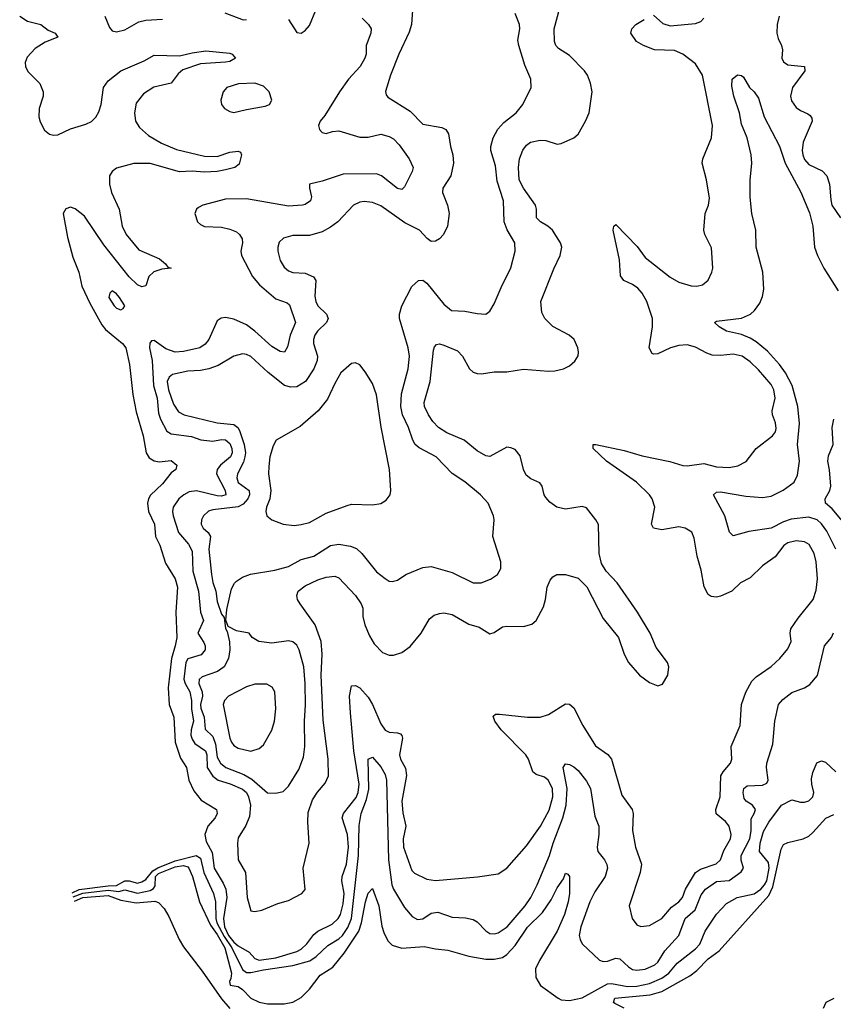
# Model space of a CAD drawing. Header units: inches. Extents: x 1649636 to 1815363, y 506543 to 641975.
# Tile 19 of 256: x 1681488 to 1685367, y 531341 to 536034. Entities that reach past the tile are written whole.
import ezdxf

# ---------------------------------------------------------------- set-up
doc = ezdxf.new("R2010")
doc.units = ezdxf.units.IN
doc.header["$MEASUREMENT"] = 0
doc.layers.add('B6583', color=7, linetype='Continuous')

msp = doc.modelspace()

# ---------------------------------------------------------------- linework, layer by layer
at = {"layer": 'B6583', "color": 5}
for points, elevation in [([(1681488.5, 536050), (1681526.1, 536026.1), (1681590, 536010.1), (1681623.9, 535983.9), (1681657.4, 535970), (1681670.2, 535950), (1681610, 535927.1), (1681562.9, 535897.1), (1681524.5, 535855.4), (1681515.2, 535830), (1681516.5, 535810), (1681527.1, 535787.1), (1681584, 535730), (1681600.4, 535690), (1681599.7, 535670), (1681581.5, 535610), (1681579.9, 535570), (1681586.2, 535546.2), (1681606.4, 535506.4), (1681630, 535488.1), (1681650, 535482.7), (1681670, 535484.6), (1681730, 535513.8), (1681804, 535536), (1681831, 535549), (1681851.5, 535568.5), (1681865.4, 535594.6), (1681876.7, 535630), (1681888.5, 535710), (1681910, 535742.4), (1681970, 535790.1), (1682082.6, 535837.4), (1682130, 535864.2), (1682250, 535861.2), (1682310, 535876.2), (1682375.2, 535884.8), (1682490, 535874.6), (1682501.1, 535870), (1682516.6, 535850), (1682490, 535834.3), (1682470, 535830.6), (1682350, 535822.7), (1682265.9, 535794.1), (1682243.9, 535776.1), (1682210, 535731.2), (1682128, 535712), (1682079, 535681), (1682043.5, 535636.4), (1682035.3, 535590), (1682041.2, 535550), (1682059.4, 535519.4), (1682102.3, 535482.3), (1682164.5, 535444.5), (1682235.8, 535415.8), (1682370, 535382.6), (1682430, 535381.1), (1682490, 535402.1), (1682530, 535407.8), (1682541.6, 535401.6), (1682546.6, 535390), (1682534.7, 535345.3), (1682513.6, 535330), (1682470, 535317.4), (1682430, 535310), (1682370, 535306.6), (1682310, 535312.1), (1682250, 535308.9), (1682110, 535347.7), (1682032.3, 535347.7), (1681950, 535325.9), (1681929.8, 535310.2), (1681916.2, 535290), (1681916.5, 535250), (1681925.6, 535210), (1681962.8, 535130), (1681976.5, 535050), (1681996.5, 535010), (1682056.8, 534936.8), (1682154.7, 534894.7), (1682183.6, 534870), (1682194.1, 534854.1), (1682210.4, 534850), (1682165.5, 534845.5), (1682128, 534832), (1682104.2, 534810), (1682090, 534765.1), (1682070, 534760.8), (1682050, 534770.3), (1682010, 534808.2), (1681890, 534960.9), (1681797.8, 535097.8), (1681752.6, 535132.6), (1681730, 535140.3), (1681707.8, 535132.2), (1681695.3, 535110), (1681716.9, 534996.9), (1681742.6, 534902.5), (1681771, 534830), (1681784.4, 534764.4), (1681822.7, 534682.7), (1681879.6, 534579.6), (1681897.3, 534557.3), (1681978.2, 534490), (1681993.9, 534470), (1682011.3, 534390), (1682027.2, 534247.2), (1682044.5, 534164.5), (1682077.2, 534050), (1682090.9, 533970), (1682106, 533946), (1682130, 533931.1), (1682153.9, 533926.1), (1682210, 533932.3), (1682237.7, 533910), (1682232.7, 533890), (1682210, 533873.7), (1682170, 533821), (1682112.7, 533767.3), (1682102.3, 533750), (1682097.3, 533730), (1682103.1, 533690), (1682130.9, 533630), (1682136.3, 533570), (1682157, 533530), (1682183.7, 533443.7), (1682230, 533369.3), (1682240.2, 533330), (1682232.7, 533210), (1682236.9, 533090), (1682230.4, 533050), (1682212.8, 532990), (1682196, 532850), (1682201.2, 532770), (1682223.4, 532710), (1682229.7, 532590), (1682255.1, 532515.1), (1682283.9, 532470), (1682295.2, 532410), (1682319.3, 532359.3), (1682354.2, 532314.2), (1682425.9, 532270), (1682429.1, 532250), (1682419.7, 532230), (1682385.9, 532190), (1682370.6, 532150), (1682377.2, 532117.2), (1682405.4, 532065.4), (1682415.2, 531990), (1682458.9, 531918.9), (1682470.8, 531890), (1682476.6, 531850), (1682460.6, 531750), (1682465.1, 531710), (1682484.6, 531670), (1682510, 531637.2), (1682530, 531619.4), (1682581.7, 531590), (1682610, 531559.1), (1682630, 531551), (1682710, 531563), (1682810, 531593.6), (1682830, 531604.7), (1682857.3, 531630), (1682890, 531674.6), (1682910.2, 531689.8), (1682977.4, 531722.6), (1683006, 531750), (1683017.4, 531770), (1683030, 531820.4), (1683034.9, 531870), (1683024.1, 531930), (1683025.5, 531950), (1683046.5, 532010), (1683055.9, 532090), (1683051.1, 532151.1), (1683025.8, 532230), (1683031.7, 532250), (1683093.2, 532326.8), (1683102, 532350), (1683107.2, 532390), (1683081.2, 532550), (1683065.4, 532730), (1683061.3, 532810), (1683070, 532858.4), (1683090, 532860.9), (1683110, 532849.2), (1683150, 532805.6), (1683170.4, 532770.4), (1683210, 532677.3), (1683230, 532647.6), (1683250, 532638), (1683290, 532635.9), (1683303.8, 532630), (1683310, 532622), (1683313.1, 532610), (1683299.8, 532530), (1683303.7, 532510), (1683327.2, 532467.2), (1683332.2, 532432.2), (1683310.5, 532310), (1683314.4, 532254.4), (1683329.2, 532190), (1683317.2, 532130), (1683318.7, 532090), (1683358.4, 531978.3), (1683370, 531965.8), (1683430, 531937.8), (1683471.1, 531931.1), (1683670.8, 531949.2), (1683770, 531962.8), (1683810.5, 531989.5), (1683903.7, 532096.3), (1683971.1, 532190), (1684013.1, 532266.9), (1684029.9, 532330), (1684028.9, 532370), (1684008.2, 532410), (1683990, 532423.2), (1683950, 532436.5), (1683935.4, 532450), (1683913.7, 532510), (1683900.6, 532530), (1683783.1, 532650), (1683753.5, 532690), (1683746.1, 532713.9), (1683756.6, 532723.4), (1683775.3, 532724.7), (1683910, 532709.5), (1683970, 532709.5), (1684010, 532721.9), (1684090, 532773.7), (1684110, 532771.7), (1684130, 532753.7), (1684172.7, 532670), (1684233.7, 532573.7), (1684291.5, 532531.5), (1684309.3, 532510), (1684358.5, 532338.5), (1684408.6, 532270), (1684412.8, 532250), (1684410.1, 532170), (1684424.4, 532090), (1684453.2, 532010), (1684446.3, 531970), (1684394.6, 531810), (1684408.9, 531750), (1684430, 531719.5), (1684450, 531711.7), (1684490, 531716.5), (1684550, 531750.2), (1684595.5, 531804.5), (1684630, 531830.1), (1684647.6, 531850), (1684663, 531890), (1684710, 531970.1), (1684734, 531986), (1684808.8, 532011.2), (1684830, 532029.3), (1684845.3, 532074.7), (1684876.8, 532130), (1684880.2, 532150), (1684870.5, 532190), (1684853.4, 532213.3), (1684809.2, 532249.2), (1684806.6, 532270), (1684827.9, 532330), (1684831, 532430), (1684842.1, 532450), (1684876.8, 532490), (1684882.6, 532510), (1684880.2, 532570), (1684923.2, 532670), (1684929.1, 532770), (1684950, 532828.5), (1684978.1, 532881.9), (1684998.7, 532901.3), (1685070, 532951.5), (1685112.3, 532990), (1685150, 533035.3), (1685165.6, 533070), (1685161.6, 533110), (1685165, 533130), (1685198.9, 533181.1), (1685270.8, 533270), (1685285.7, 533314.3), (1685291.8, 533368.3), (1685285, 533450), (1685275.2, 533490), (1685252, 533532), (1685230, 533545.8), (1685190, 533550.6), (1685150, 533541.2), (1685131.7, 533528.3), (1685090, 533473.7), (1685030, 533431.2), (1684970, 533373.7), (1684925.3, 533350), (1684883.1, 533310), (1684830, 533286.6), (1684810, 533282), (1684784.2, 533284.2), (1684770, 533293.6), (1684750.7, 533330.7), (1684736.5, 533410), (1684717.5, 533477.5), (1684703.5, 533563.5), (1684692.1, 533592.1), (1684661.2, 533610), (1684630, 533617.2), (1684550, 533603), (1684510.6, 533610.6), (1684500.6, 533630), (1684515.8, 533710), (1684504.1, 533750), (1684490.3, 533770), (1684428.1, 533830), (1684285.6, 533930), (1684223, 533990), (1684222, 533998), (1684222, 534010), (1684234.8, 534010), (1684370, 533980.3), (1684455.3, 533955.3), (1684588.1, 533928.1), (1684650, 533909.5), (1684670, 533908.1), (1684750, 533919.4), (1684810, 533903), (1684870, 533899), (1684912.6, 533907.4), (1684951.5, 533928.5), (1684998.9, 533990), (1685077.8, 534050), (1685092.1, 534070), (1685094.7, 534085.3), (1685091.6, 534111.7), (1685076.4, 534150), (1685075.3, 534170), (1685089.8, 534230), (1685084.1, 534270), (1685070, 534295), (1685010, 534364.8), (1684970, 534403.7), (1684932.3, 534430), (1684890, 534439.2), (1684830, 534433.6), (1684790, 534435.4), (1684764, 534444), (1684710, 534473.8), (1684670, 534484.2), (1684630, 534481.1), (1684590.7, 534470), (1684530, 534441.5), (1684510, 534439.7), (1684503.5, 534443.5), (1684489.8, 534470), (1684505.2, 534570), (1684505.6, 534610), (1684477.7, 534690), (1684456.5, 534730), (1684435, 534755), (1684410, 534771.9), (1684368.2, 534790), (1684352.4, 534812.4), (1684347.8, 534890), (1684317.7, 535030), (1684320.9, 535050), (1684330, 535057.1), (1684432.2, 534952.2), (1684470, 534901.1), (1684590, 534806), (1684630, 534783), (1684690, 534765.6), (1684715.8, 534764.2), (1684742.7, 534770), (1684770, 534792.4), (1684787.7, 534830), (1684792, 534850), (1684786.8, 534946.8), (1684754.7, 535010), (1684749.7, 535030), (1684755.6, 535110), (1684771.5, 535150), (1684776.1, 535183.9), (1684763.1, 535270), (1684741.7, 535350), (1684744.4, 535370), (1684786.6, 535470), (1684790.7, 535529.3), (1684743.6, 535770), (1684710, 535823.4), (1684650, 535869.9), (1684610, 535886.4), (1684515.1, 535890), (1684462.4, 535910), (1684428.3, 535930), (1684402, 535970), (1684407.3, 535990), (1684425.6, 536010), (1684464.9, 536035)], 280), ([(1681893.7, 536050), (1681916.8, 535996.8), (1681930, 535981.1), (1681950, 535975.3), (1681990, 535985.2), (1682056.2, 536023.8), (1682090, 536031.4), (1682170, 536035.7)], 320), ([(1683120.6, 536040.6), (1683151.7, 536010), (1683163.6, 535990), (1683162, 535970), (1683140.9, 535910), (1683139.8, 535870), (1683134.5, 535850), (1683111.7, 535810), (1683056.6, 535750), (1683012.4, 535690), (1682942.8, 535577.2), (1682921.3, 535550), (1682913.4, 535530), (1682918, 535510), (1682930, 535495.8), (1682950, 535491.7), (1682979, 535501), (1683010, 535504.2), (1683110, 535474), (1683150, 535473.4), (1683210, 535487.7), (1683250, 535476.8), (1683270, 535465.6), (1683297.7, 535437.7), (1683345.4, 535370), (1683363.6, 535330), (1683359.7, 535310), (1683322.6, 535237.4), (1683310, 535225.1), (1683290, 535228.8), (1683213, 535290), (1683190, 535299.6), (1683030, 535297.6), (1682930, 535263.4), (1682870.7, 535250), (1682870.3, 535230), (1682879.6, 535190), (1682874.9, 535170), (1682850, 535153.7), (1682836, 535150), (1682770, 535145), (1682570, 535179.9), (1682470, 535178.6), (1682361, 535150), (1682341.3, 535138.7), (1682330.8, 535130), (1682324, 535110), (1682335.5, 535070), (1682350, 535057.1), (1682370, 535047.8), (1682450, 535044.8), (1682490, 535035.9), (1682522, 535022), (1682537.1, 535010), (1682549.5, 534990), (1682551.3, 534970), (1682542.7, 534930), (1682545.4, 534910), (1682598.2, 534810), (1682631.1, 534770), (1682710, 534704), (1682764.2, 534684.2), (1682774.7, 534674.7), (1682802.7, 534590), (1682778, 534530), (1682765.3, 534474.7), (1682750.9, 534449.1), (1682730, 534451.7), (1682690, 534476.5), (1682609.9, 534550), (1682570, 534579), (1682510, 534606.6), (1682470, 534615), (1682448.2, 534611.8), (1682430, 534598.9), (1682390.5, 534509.5), (1682373.4, 534486.6), (1682347.4, 534470), (1682270, 534452.9), (1682230, 534449.5), (1682185.2, 534465.2), (1682130, 534504.2), (1682117.3, 534502.7), (1682108.2, 534491.8), (1682107.3, 534470), (1682119.5, 534410), (1682126.9, 534290), (1682144.2, 534230), (1682150, 534158), (1682159.6, 534130), (1682190, 534072.1), (1682210, 534060.1), (1682306.8, 534046.8), (1682351.5, 534031.5), (1682410, 534024.5), (1682450, 534032.3), (1682470, 534031), (1682490, 534013.3), (1682499.6, 533990), (1682500.9, 533970), (1682492.9, 533950), (1682445.1, 533910), (1682430.1, 533890), (1682426.5, 533870), (1682467.3, 533790), (1682470.4, 533769.6), (1682450, 533763.1), (1682430, 533764.1), (1682331.4, 533788.6), (1682296.3, 533783.7), (1682271, 533770), (1682247.9, 533750), (1682220.8, 533710), (1682217.7, 533690), (1682220.2, 533670), (1682246.1, 533590), (1682293.9, 533533.9), (1682310, 533501.3), (1682313.9, 533406.1), (1682340.9, 533310), (1682350.8, 533210.8), (1682364.1, 533170), (1682337.8, 533110), (1682365.7, 533065.7), (1682372.2, 533050), (1682372.4, 533030), (1682353.6, 533006.4), (1682290, 532987.2), (1682280.9, 532970), (1682271.4, 532891.4), (1682276.8, 532870), (1682299.6, 532830), (1682307.2, 532790), (1682307.4, 532750), (1682316.9, 532690), (1682305.3, 532650), (1682304.6, 532624.6), (1682310, 532604.5), (1682324.1, 532584.1), (1682374.9, 532550), (1682380.2, 532530), (1682382.7, 532470), (1682409.1, 532429.2), (1682434.2, 532410), (1682492.1, 532392.1), (1682550, 532366.3), (1682569.3, 532350), (1682579.8, 532330), (1682588.5, 532290), (1682584, 532236), (1682566.4, 532193.6), (1682530, 532135.4), (1682526.6, 532110), (1682529.6, 532030), (1682564.7, 531970), (1682572.8, 531850), (1682590, 531787.2), (1682610, 531784.2), (1682642.7, 531790), (1682718.8, 531821.2), (1682770, 531835.8), (1682834.2, 531870), (1682850, 531889.2), (1682839.1, 531990), (1682869, 532110), (1682861.3, 532210), (1682864.2, 532255.8), (1682884.4, 532315.6), (1682908.3, 532351.7), (1682945.3, 532394.7), (1682959.9, 532430), (1682958.6, 532510), (1682935, 532695), (1682924.9, 532910), (1682930.3, 533010), (1682926, 533070), (1682896.3, 533150), (1682825.5, 533250), (1682813.6, 533270), (1682809.3, 533290), (1682815.9, 533310), (1682850, 533335.7), (1682910, 533364.5), (1682950, 533377), (1682990, 533381.1), (1683010, 533373.2), (1683089.1, 533289.1), (1683116.5, 533250), (1683123.5, 533230), (1683124.8, 533190), (1683134.1, 533150), (1683156.8, 533096.8), (1683178.9, 533058.9), (1683218.7, 533018.7), (1683250, 533005), (1683270, 533004.7), (1683310, 533017.8), (1683350, 533047.2), (1683402.7, 533110), (1683441.5, 533178.5), (1683464.1, 533195.9), (1683490, 533204.2), (1683510, 533206.5), (1683550, 533199.3), (1683630, 533152.9), (1683678.9, 533138.9), (1683730, 533106.5), (1683750, 533113.4), (1683790, 533140.2), (1683810, 533143.9), (1683890, 533141.5), (1683930, 533153.4), (1683951, 533170), (1683984.8, 533235.2), (1683995.8, 533270), (1684002.7, 533330), (1684016.8, 533363.2), (1684030, 533379.3), (1684049.7, 533390.3), (1684090.2, 533390.2), (1684150, 533372), (1684191.3, 533331.3), (1684270, 533179.3), (1684342.7, 533090), (1684370.4, 533010), (1684390, 532970.7), (1684443, 532910), (1684490, 532875.5), (1684530, 532859.1), (1684553.1, 532866.9), (1684578, 532910), (1684582.9, 532950), (1684576.2, 532970), (1684522, 533042), (1684493.3, 533110), (1684433.1, 533210), (1684336.9, 533350), (1684285, 533405), (1684262.2, 533442.2), (1684250.5, 533490.5), (1684247.4, 533627.4), (1684235.1, 533650), (1684190, 533706.6), (1684170, 533714), (1684090, 533701.5), (1684049.5, 533710), (1684014.9, 533734.9), (1683996.5, 533756.5), (1683988.3, 533770), (1683978.5, 533810), (1683967.3, 533827.3), (1683925, 533845), (1683903.1, 533863.1), (1683890.9, 533890), (1683874.7, 533954.7), (1683850, 533984.6), (1683830, 533993.8), (1683810, 533996.2), (1683730, 533952.4), (1683710, 533955), (1683670, 533979.8), (1683607.3, 534030), (1683525.4, 534065.4), (1683484.8, 534090), (1683458.1, 534118.1), (1683437, 534150), (1683418.7, 534190), (1683416.2, 534210), (1683445.6, 534310), (1683461.8, 534458.3), (1683465.6, 534474.4), (1683474.8, 534485.3), (1683490, 534489), (1683510, 534483.2), (1683575.4, 534455.4), (1683599.6, 534430), (1683633.4, 534370), (1683650, 534353.4), (1683670, 534347.3), (1683690, 534346), (1683750, 534356), (1683810, 534355.2), (1683890, 534367.8), (1684010, 534358), (1684039.3, 534360.7), (1684081.2, 534370), (1684110, 534384.2), (1684134.1, 534405.9), (1684150, 534431.3), (1684152.9, 534450), (1684149.7, 534470), (1684131.3, 534510), (1684107.3, 534530), (1684030, 534572.2), (1683992.3, 534610), (1683977.7, 534637.7), (1683973.3, 534690), (1684034.3, 534845.7), (1684065.3, 534910), (1684072.3, 534950), (1684066.2, 534970), (1684027.6, 535030), (1684005.7, 535050), (1683970.5, 535070.5), (1683952, 535090), (1683952.5, 535130), (1683947.9, 535150), (1683889.9, 535230), (1683869.3, 535270), (1683866, 535330), (1683871.8, 535370), (1683887.6, 535412.4), (1683904.3, 535435.8), (1683923.6, 535450), (1683970, 535460.2), (1683997.3, 535457.3), (1684050, 535440.5), (1684070, 535443), (1684130, 535470.4), (1684150, 535488), (1684185.7, 535550), (1684202.6, 535590), (1684218, 535690), (1684210, 535731.8), (1684194.8, 535770), (1684180.7, 535790), (1684110, 535863.8), (1684056.2, 535896.2), (1684044.7, 535910), (1684037.4, 535930), (1684036.8, 535990), (1684062.8, 536090)], 320), ([(1683361.6, 536078.4), (1683356.5, 536010), (1683345.4, 535974.6), (1683295.9, 535870), (1683255.8, 535770), (1683232, 535692), (1683235.8, 535675.8), (1683244.2, 535664.2), (1683350, 535597.6), (1683410, 535536.5), (1683500.5, 535520.5), (1683519.5, 535510), (1683533.2, 535490), (1683542, 535430), (1683553, 535390), (1683556.3, 535350), (1683543.5, 535290), (1683505.7, 535230), (1683504.2, 535210), (1683528.5, 535150), (1683535.3, 535110), (1683527.7, 535050), (1683508, 535010), (1683490, 534989.7), (1683470, 534977.7), (1683450, 534977.4), (1683430.7, 534990.7), (1683394.8, 535030), (1683325.1, 535065.1), (1683210, 535145.8), (1683170, 535162.6), (1683130, 535166.5), (1683110, 535163.8), (1683080.4, 535150), (1683004.4, 535070), (1682970, 535044.4), (1682930, 535022.3), (1682870, 535005.5), (1682790, 535004.5), (1682746.7, 534993.3), (1682726.1, 534973.9), (1682718.9, 534950), (1682718.3, 534930), (1682730, 534886), (1682750, 534854), (1682770, 534836.9), (1682790, 534829.3), (1682850, 534825.1), (1682889, 534809), (1682900.1, 534790), (1682896.2, 534716.2), (1682899.8, 534690), (1682910.2, 534670), (1682951.5, 534630), (1682959.2, 534610), (1682951.5, 534590), (1682908.1, 534550), (1682895, 534530), (1682888.8, 534510), (1682889.4, 534490), (1682907.5, 534430), (1682906, 534410), (1682890.4, 534369.6), (1682850.9, 534310), (1682810, 534284.7), (1682781.8, 534281.8), (1682750.4, 534290.4), (1682672.5, 534352.5), (1682590, 534427.8), (1682570, 534438.4), (1682550, 534440.8), (1682510, 534429.8), (1682434.2, 534385.8), (1682390.7, 534369.3), (1682350, 534361.7), (1682290, 534359), (1682217, 534343), (1682200.6, 534330), (1682192.1, 534310), (1682197.6, 534270), (1682222, 534202), (1682245.6, 534165.6), (1682272.2, 534150), (1682430, 534112.2), (1682510, 534104.7), (1682529, 534090), (1682536.4, 534076.4), (1682558.6, 534010), (1682564.3, 533970), (1682562.5, 533950), (1682555.1, 533924.9), (1682526.2, 533870), (1682523.8, 533850), (1682530, 533827.8), (1682581.8, 533790), (1682584.1, 533770), (1682576.4, 533750), (1682554.6, 533725.4), (1682530, 533711.8), (1682410, 533697.9), (1682389.1, 533690.9), (1682364.7, 533670), (1682354.4, 533650), (1682353.2, 533630), (1682363.2, 533610), (1682386.2, 533590), (1682398.8, 533570), (1682390.2, 533510), (1682402.9, 533390), (1682410, 533351), (1682424, 533310), (1682430, 533261), (1682450, 533201), (1682464, 533184), (1682470, 533132), (1682477.5, 533117.5), (1682488.4, 533068.4), (1682490.2, 533030.2), (1682484.3, 532990), (1682462.6, 532950), (1682431.9, 532928.1), (1682357.9, 532902.1), (1682344.1, 532890), (1682341.8, 532870), (1682358.8, 532830), (1682360.3, 532810), (1682350.9, 532770), (1682352.2, 532752.2), (1682368, 532710), (1682372.8, 532652.8), (1682410, 532618.2), (1682421.3, 532581.3), (1682430, 532519), (1682445.8, 532490), (1682471.1, 532470), (1682556.3, 532436.3), (1682595, 532415), (1682670, 532349.5), (1682710, 532348), (1682743.9, 532356.1), (1682770, 532380.3), (1682819.5, 532460.5), (1682841.2, 532518.8), (1682848.1, 532570), (1682846.2, 532690), (1682850.8, 532769.2), (1682849.9, 532870.1), (1682842.3, 532950), (1682821.2, 533030), (1682810, 533052.4), (1682790, 533068.5), (1682770, 533074), (1682690, 533062.2), (1682629, 533070), (1682597.2, 533090), (1682582, 533110), (1682521.6, 533121.6), (1682482, 533142), (1682471.6, 533171.6), (1682476.6, 533223.4), (1682498.9, 533321.1), (1682511.8, 533348.2), (1682521.5, 533358.5), (1682550, 533376.5), (1682589, 533391), (1682705.2, 533410), (1682770, 533427.3), (1682830, 533461.5), (1682890, 533477.5), (1682970, 533527.4), (1683010, 533534.8), (1683064.8, 533524.8), (1683093.8, 533513.8), (1683119.7, 533490), (1683190, 533402), (1683230, 533370.4), (1683250, 533358.4), (1683263.7, 533356.3), (1683290, 533362), (1683329.2, 533390), (1683410, 533422.6), (1683450, 533427.4), (1683550, 533399.5), (1683650, 533350.3), (1683688, 533350), (1683732.7, 533367.3), (1683766.6, 533390), (1683782, 533418), (1683782, 533450), (1683743.5, 533570), (1683749.7, 533650), (1683746.9, 533670), (1683721.3, 533730), (1683684.7, 533770), (1683610, 533830.8), (1683550, 533870.9), (1683474.2, 533950), (1683393.1, 533993.1), (1683374.4, 534010), (1683362.1, 534030), (1683341.4, 534090), (1683313.2, 534150), (1683304.7, 534190), (1683309, 534250), (1683340.2, 534370), (1683346.4, 534430), (1683340.9, 534470), (1683299.4, 534610), (1683298.5, 534630), (1683310.8, 534670), (1683357.7, 534762.3), (1683390, 534790.3), (1683410, 534791.8), (1683430, 534778.7), (1683510, 534677.3), (1683547.5, 534647.5), (1683610, 534645.2), (1683670, 534632.9), (1683710, 534630.4), (1683730, 534644.9), (1683750, 534678.8), (1683782.9, 534757.1), (1683830, 534850.7), (1683851, 534930), (1683848.5, 534970), (1683812.7, 535032.7), (1683798, 535070), (1683795.2, 535170), (1683764, 535264), (1683756.6, 535336.6), (1683735, 535410), (1683734, 535430), (1683744.8, 535470), (1683767.8, 535512.2), (1683796.4, 535543.6), (1683855.1, 535590), (1683887.1, 535630), (1683926.9, 535710), (1683925.4, 535750), (1683896.3, 535816.3), (1683867.4, 535910), (1683863.7, 535936.3), (1683872.1, 535990), (1683870.9, 536010), (1683850, 536062.7)], 340), ([(1682466.7, 536066.7), (1682553.1, 536033.1), (1682570, 536034)], 320), ([(1682770, 536034.3), (1682810, 535972.7), (1682830, 535969.2), (1682850, 535981.5), (1682870, 536005.7), (1682900.9, 536079.1)], 320), ([(1684510, 536055.3), (1684554.8, 536014.8), (1684590, 536003.7), (1684710, 536015.3), (1684735.5, 536024.5), (1684750, 536041)], 280), ([(1685109, 536050), (1685098.9, 536010), (1685097.3, 535970), (1685104, 535944), (1685120.5, 535910), (1685124.8, 535890), (1685122.2, 535850), (1685130, 535832.2), (1685150, 535818.6), (1685230.4, 535810), (1685231.3, 535790), (1685172.7, 535710), (1685162.2, 535670), (1685167.1, 535647.1), (1685190, 535614.9), (1685210, 535600.2), (1685245.6, 535585.6), (1685257, 535577), (1685264, 535564), (1685265.5, 535550), (1685223.5, 535450), (1685218, 535410), (1685221.6, 535390), (1685230, 535367.8), (1685250, 535343.2), (1685314.1, 535314.1), (1685336.9, 535290), (1685349.2, 535250), (1685354.4, 535174.4), (1685360.7, 535150), (1685400.7, 535090)], 280), ([(1685379.1, 533510), (1685335.8, 533595.8), (1685310.8, 533630.8), (1685290.6, 533650), (1685250, 533662.4), (1685166.2, 533653.8), (1685130, 533641.4), (1685070, 533610.7), (1684965, 533595), (1684890, 533573.3), (1684872.2, 533592.2), (1684850.6, 533670), (1684795.1, 533770), (1684810, 533782.6), (1684830, 533784.2), (1684950, 533763.2), (1685030, 533757), (1685070, 533763.3), (1685128.7, 533791.3), (1685180.3, 533830), (1685196.3, 533863.7), (1685206.6, 533930), (1685195.7, 534010), (1685205.1, 534110), (1685198.3, 534190), (1685170.7, 534290), (1685139.4, 534350), (1685110, 534390.5), (1685053.2, 534453.3), (1684999, 534499), (1684970, 534516.7), (1684930, 534532.9), (1684858, 534550), (1684822.7, 534570), (1684801.2, 534590), (1684810, 534596.3), (1684929.1, 534610.9), (1684972, 534630), (1684992, 534648), (1685016.5, 534683.5), (1685030, 534714.8), (1685035.4, 534750), (1685030.6, 534830), (1684999.6, 534950), (1684997.6, 535030), (1684979, 535110), (1684970, 535188), (1684970.8, 535269.2), (1684978.7, 535350), (1684976, 535390), (1684956.4, 535470), (1684930, 535536), (1684919.3, 535590), (1684892.6, 535670), (1684882.6, 535717.4), (1684885.6, 535750), (1684910, 535770.5), (1684930, 535767.3), (1684939, 535759), (1684967.7, 535710), (1684990.2, 535690.2), (1685010, 535659.1), (1685037.1, 535570), (1685110, 535430.3), (1685136.8, 535350), (1685212.4, 535212.4), (1685253.2, 535113.2), (1685269.6, 535050), (1685277.5, 534950), (1685291.3, 534910), (1685322.1, 534850), (1685390, 534741.5)], 260), ([(1685443.7, 533603.7), (1685362.1, 533702.1), (1685329.6, 533730), (1685328.3, 533750), (1685349.8, 533790), (1685354.5, 533810), (1685348.6, 533888.6), (1685340.5, 533930), (1685344.2, 533955.8), (1685366.6, 534010), (1685361.2, 534090), (1685369, 534130)], 240), ([(1681738.5, 531873.4), (1681772, 531888), (1681910, 531906.6), (1681950, 531907.4), (1681990, 531929.2), (1682010, 531929.9), (1682050, 531919.1), (1682070, 531924.3), (1682090, 531935.5), (1682122.5, 531977.5), (1682147.7, 531992.3), (1682230, 532024.9), (1682330, 532050.1), (1682350, 532037.5), (1682366.7, 531970), (1682413, 531870), (1682421.7, 531830), (1682423.2, 531750), (1682428, 531730), (1682463.8, 531663.8), (1682500, 531610), (1682550, 531506.9), (1682570, 531492.6), (1682590, 531492.2), (1682650, 531505.6), (1682790, 531526.5), (1682870.9, 531549.1), (1682902.1, 531570), (1682957.9, 531622.1), (1683010, 531654), (1683026.7, 531670), (1683052.8, 531707.2), (1683069.9, 531750), (1683103.3, 532050), (1683106.9, 532193.1), (1683116.7, 532250), (1683142.5, 532317.5), (1683153.1, 532366.9), (1683149.9, 532510.1), (1683170, 532519.6), (1683210, 532473.6), (1683230, 532436.5), (1683237.4, 532410), (1683246, 532030), (1683262.1, 531910), (1683270.1, 531890.1), (1683323.5, 531803.5), (1683360.1, 531760.1), (1683385.5, 531745.5), (1683410, 531748.6), (1683450, 531775.2), (1683481.1, 531781.1), (1683550, 531756.8), (1683613.1, 531753.1), (1683650, 531745.6), (1683670, 531734.4), (1683710, 531691.3), (1683730, 531679.4), (1683750, 531677), (1683770, 531682.8), (1683812, 531710), (1683897.4, 531810), (1683925, 531850), (1683954.9, 531910), (1684013.3, 532050), (1684031.3, 532110), (1684077.2, 532230), (1684093.6, 532290), (1684098.4, 532370), (1684078.9, 532470), (1684090, 532488), (1684110, 532483.7), (1684130, 532472.8), (1684150, 532455.3), (1684190, 532404.9), (1684209.4, 532370), (1684230, 532238), (1684249.3, 532190), (1684249.4, 532150), (1684240.7, 532090), (1684244.9, 532070), (1684275.6, 532030), (1684287.3, 532007.3), (1684290.2, 531990), (1684278.8, 531950), (1684230, 531877.7), (1684206.3, 531830), (1684162.7, 531710), (1684155.8, 531670), (1684159.6, 531650), (1684170.2, 531630.2), (1684251.8, 531551.8), (1684270, 531545), (1684290, 531546.7), (1684330, 531560.5), (1684350, 531557.4), (1684390, 531520.2), (1684410, 531507.8), (1684430, 531503.9), (1684470, 531509), (1684516.1, 531530), (1684530, 531542.6), (1684563.3, 531596.7), (1684630.3, 531669.7), (1684661.2, 531750), (1684707.9, 531792.1), (1684737.5, 531862.5), (1684757, 531890), (1684810, 531926.1), (1684870, 531931.8), (1684927.3, 531972.7), (1684938.2, 531990), (1684928.2, 532028.2), (1684927.4, 532050), (1684969.3, 532130), (1684976.2, 532170), (1684974.7, 532225.3), (1684989.8, 532250), (1684995.4, 532270), (1684981.4, 532290), (1684950.9, 532310), (1684942.5, 532322.5), (1684937, 532350), (1684941, 532370), (1684956.9, 532383.1), (1685030, 532385.5), (1685050, 532395.8), (1685055.8, 532410), (1685049, 532470), (1685050.8, 532490), (1685079.5, 532580.4), (1685088.3, 532690), (1685106.3, 532770), (1685125.6, 532794.4), (1685170, 532827.1), (1685230, 532850.3), (1685255.3, 532864.7), (1685291.7, 532908.3), (1685324.4, 533050), (1685358.5, 533090), (1685368.3, 533111.7)], 260), ([(1681743.9, 531853.4), (1681790, 531871.2), (1681910, 531885.2), (1681961, 531879), (1681990, 531886.3), (1682050, 531870.5), (1682110, 531883), (1682126.3, 531893.7), (1682134.4, 531905.5), (1682135.9, 531950), (1682150, 531964.3), (1682230, 531996.5), (1682270, 532003.6), (1682290, 531996.3), (1682295.4, 531990), (1682311.6, 531950), (1682345.5, 531830), (1682398.1, 531718.1), (1682430, 531673.4), (1682465.9, 531610), (1682497.8, 531490), (1682495.7, 531464.3), (1682488.1, 531450), (1682491.9, 531431.9), (1682530, 531425.7), (1682550, 531412), (1682590, 531371.4), (1682630, 531351.2), (1682670, 531344.2), (1682750, 531344), (1682790, 531351.3), (1682830, 531373.5), (1682870, 531414.1), (1682920.4, 531479.6), (1682981.6, 531518.4), (1683035.3, 531584.7), (1683104.6, 531690), (1683117.9, 531730), (1683137, 531830), (1683150, 531870.3), (1683170, 531894), (1683200.1, 531810), (1683214.1, 531714.1), (1683223.6, 531683.6), (1683243.8, 531643.8), (1683263.7, 531623.7), (1683310, 531608.3), (1683417.1, 531617.1), (1683470, 531605), (1683530, 531599.2), (1683630, 531570.1), (1683710, 531557.3), (1683750, 531556.9), (1683790, 531565), (1683810, 531578.4), (1683850, 531621.9), (1683910, 531708.3), (1683981, 531779), (1684021.4, 531838.6), (1684050, 531896.5), (1684080.1, 531939.9), (1684090, 531966.8), (1684102, 531962), (1684110.2, 531950.2), (1684110.1, 531870.1), (1684102.5, 531830), (1684085.4, 531770), (1684050.1, 531689.9), (1683965.8, 531550), (1683948.1, 531510), (1683949, 531469), (1683971, 531431), (1684054.7, 531370), (1684070, 531363.3), (1684110, 531360.2), (1684170, 531371.9), (1684290, 531438.5), (1684310, 531441.3), (1684386.2, 531426.2), (1684430, 531427.5), (1684490, 531440.4), (1684550, 531465.4), (1684582.3, 531490), (1684623.2, 531536.8), (1684710, 531606.5), (1684730, 531628.6), (1684756.5, 531690), (1684809.5, 531770.5), (1684858.3, 531821.7), (1684909.3, 531850.7), (1684990, 531868.4), (1685022.2, 531890), (1685039.7, 531910), (1685050.7, 531930), (1685061.3, 531990), (1685057.3, 532017.3), (1685015.4, 532070), (1685018.5, 532110), (1685034.4, 532165.6), (1685059.2, 532210), (1685120.4, 532290), (1685170, 532316.2), (1685210, 532304.7), (1685230, 532304), (1685250, 532311), (1685269.8, 532330), (1685274.5, 532350), (1685264.8, 532390), (1685263.8, 532416.2), (1685270, 532446), (1685288.5, 532491.5), (1685310, 532501.6), (1685330, 532495.5), (1685378.4, 532450)], 240), ([(1684370, 531323.2), (1684325.6, 531345.6), (1684318.8, 531350), (1684326, 531370), (1684493.7, 531386.3), (1684550, 531402.4), (1684682.6, 531477.4), (1684716.7, 531503.3), (1684770, 531557.4), (1684823.2, 531596.8), (1685059.4, 531860.6), (1685078.8, 531901.2), (1685118.9, 532081.1), (1685130, 532102.3), (1685150, 532112.2), (1685222.7, 532130), (1685250, 532143.1), (1685270, 532159.5), (1685331, 532229), (1685370, 532245.3)], 220), ([(1681749.6, 531832.4), (1681790.2, 531850.2), (1681910, 531860), (1681970, 531836.9), (1682044.5, 531824.5), (1682132.4, 531832.4), (1682150, 531826.1), (1682177.7, 531797.7), (1682200, 531760), (1682248.6, 531650), (1682270, 531615.7), (1682358.8, 531498.8), (1682450, 531367), (1682490, 531321)], 220), ([(1685370, 531369.3), (1685330.6, 531349.4), (1685318, 531322)], 220)]:
    msp.add_lwpolyline(points, dxfattribs=dict(at, elevation=elevation))
for points, elevation in [([(1682610, 535730.9), (1682531.3, 535728.7), (1682475.3, 535710), (1682458.9, 535690), (1682447.4, 535650), (1682450.3, 535630), (1682464.4, 535610), (1682490, 535595.6), (1682510, 535591.5), (1682570, 535605.5), (1682658.2, 535621.8), (1682679.6, 535630), (1682689.8, 535650), (1682677.3, 535690), (1682650, 535716.5)], 320), ([(1681930, 534741.1), (1681918, 534730), (1681913.4, 534710), (1681938.9, 534670), (1681950, 534658.9), (1681970, 534650.3), (1681982, 534658), (1681989.7, 534670), (1681964.8, 534710), (1681950, 534727.4)], 320), ([(1683090, 534399), (1683070, 534396), (1683019.5, 534350), (1682990, 534300.7), (1682955.4, 534224.6), (1682911, 534169), (1682825.7, 534094.3), (1682710.8, 534030), (1682696.5, 534003.5), (1682681.7, 533950), (1682675.4, 533904.6), (1682675.2, 533870), (1682685.8, 533790), (1682680.7, 533750), (1682664.9, 533710), (1682662.3, 533690), (1682666.7, 533670), (1682690.3, 533650.3), (1682744.7, 533630), (1682796.2, 533623.8), (1682830, 533627.4), (1682870, 533637.8), (1682950, 533681.3), (1683050, 533718.9), (1683070, 533724.2), (1683170, 533721.1), (1683210, 533728.4), (1683235.4, 533744.6), (1683254, 533770), (1683258, 533790), (1683252.1, 533890), (1683211.6, 534091.6), (1683190, 534245.2), (1683170, 534299.3), (1683136.1, 534356.1), (1683110, 534389.2)], 360), ([(1682610, 532867.1), (1682570, 532854), (1682484.6, 532810), (1682465.2, 532790), (1682458.6, 532770), (1682489.6, 532610), (1682498, 532590), (1682510, 532575.5), (1682530, 532562), (1682590, 532547.7), (1682630, 532560.9), (1682650, 532578.4), (1682690, 532648), (1682702.8, 532690), (1682709.7, 532750), (1682704.7, 532830), (1682692.1, 532852.1), (1682666.9, 532866.9)], 360)]:
    msp.add_lwpolyline(points, close=True, dxfattribs=dict(at, elevation=elevation))

doc.saveas('drawing.dxf')
